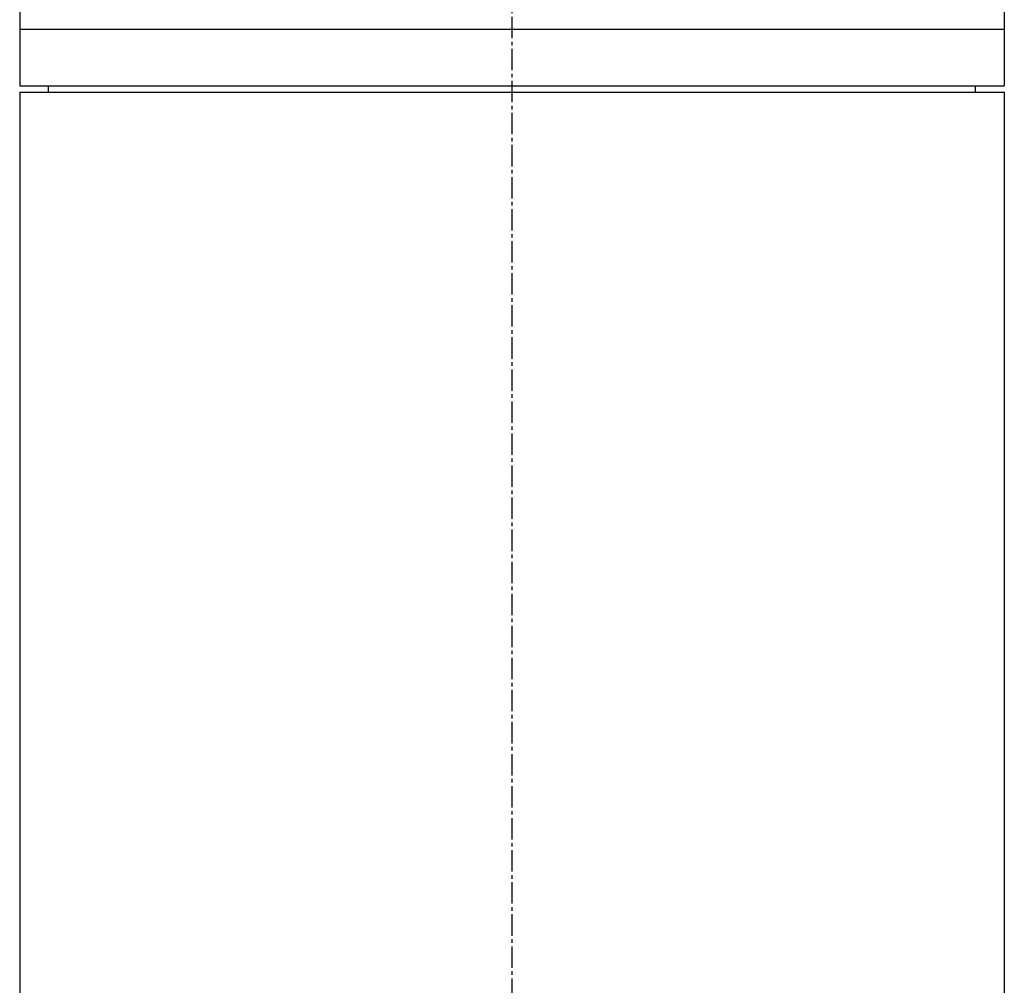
# Model space of a CAD drawing. Header units: millimetres. Extents: x 0 to 4378, y 0 to 2376.
# Tile 103 of 256: x 197 to 275, y 1463 to 1539. Entities that reach past the tile are written whole.
import ezdxf

# ---------------------------------------------------------------- set-up
doc = ezdxf.new("R2010")
doc.units = ezdxf.units.MM
doc.header["$LTSCALE"] = 0.2
doc.linetypes.add('CENTER2', pattern=[1.125, 0.75, -0.125, 0.125, -0.125])
doc.layers.add('02_Center Line', color=1, linetype='CENTER2')

# ---------------------------------------------------------------- blocks, each defined once
blk = doc.blocks.new('A$C1ebef229')
for p, q in [((-39, 945.221), (-39, 931.7)), ((39, 937.7), (39, 931.7)), ((-39, 936.2), (39, 936.2)), ((-39, 931.7), (39, 931.7)), ((-36.713, 931.2), (-36.721, 931.7)), ((36.713, 931.2), (36.721, 931.7)), ((-39, 931.2), (39, 931.2)), ((-39, 931.2), (-39, 702.181)), ((39, 931.2), (39, 702.181))]:
    blk.add_line(p, q)
at = {"layer": '02_Center Line', "ltscale": 11.288275}
blk.add_line((0, 1046.397), (0, 526.675), dxfattribs=at)

msp = doc.modelspace()

# ---------------------------------------------------------------- block references
msp.add_blockref('A$C1ebef229', (235.724, 602.257))

doc.saveas('drawing.dxf')
